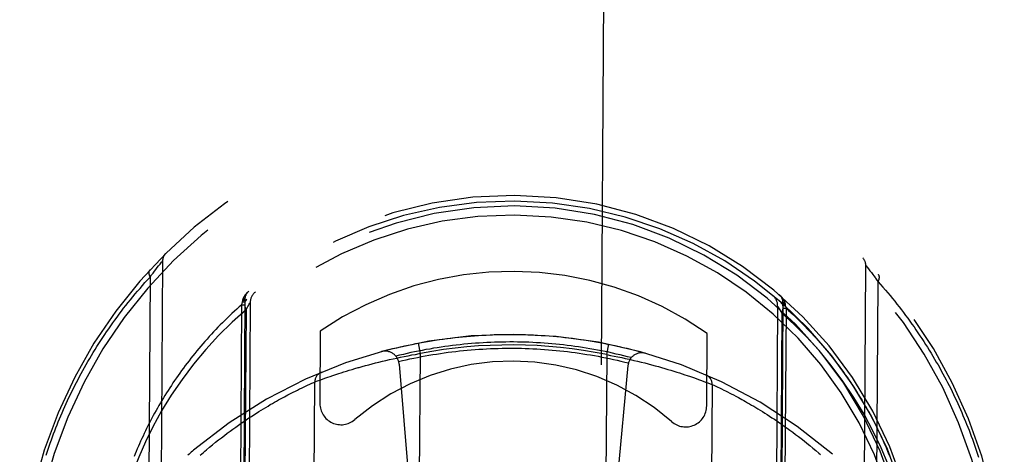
# Model space of a CAD drawing. Header units: inches. Extents: x 0 to 200, y 0 to 129.
# Tile 10 of 99: x 74.369 to 75.769, y 19.335 to 19.953. Entities that reach past the tile are written whole.
import ezdxf

# ---------------------------------------------------------------- set-up
doc = ezdxf.new("R2010")
doc.units = ezdxf.units.IN
doc.header["$LTSCALE"] = 11
doc.header["$MEASUREMENT"] = 0
doc.linetypes.add('HIDDEN', pattern=[0.2, 0.1, -0.1])
doc.layers.add('FRONT_LOWER_DOOR_ASSEMBLY', color=7, linetype='CONTINUOUS')

msp = doc.modelspace()

# ---------------------------------------------------------------- linework, layer by layer
at = {"layer": 'FRONT_LOWER_DOOR_ASSEMBLY', "color": 8, "linetype": 'HIDDEN'}
for p, q in [((75.0149, 30.2658), (74.9317, 17.2639)), ((75.1817, 17.2623), (75.2649, 30.2642)), ((74.5622, 19.598), (74.5641, 19.6004)), ((74.5717, 19.61), (74.5655, 18.6425)), ((74.5663, 19.6033), (74.5681, 19.6056)), ((74.5681, 19.6056), (74.57, 19.608)), ((74.57, 19.608), (74.5716, 19.6098)), ((74.5716, 19.61), (74.5717, 19.61)), ((75.5655, 18.6361), (75.5716, 19.6036)), ((75.5716, 19.6036), (75.5717, 19.6035)), ((75.5717, 19.6035), (75.5718, 19.6034)), ((75.5718, 19.6034), (75.572, 19.6032)), ((75.572, 19.6032), (75.5737, 19.6009)), ((75.5737, 19.6009), (75.5756, 19.5985)), ((74.5539, 19.587), (74.5481, 18.6657)), ((74.5539, 19.587), (74.5562, 19.59)), ((74.5562, 19.59), (74.5582, 19.5927)), ((74.5582, 19.5927), (74.5601, 19.5952)), ((74.5601, 19.5952), (74.5622, 19.598)), ((75.5756, 19.5985), (75.5775, 19.596)), ((75.5775, 19.596), (75.5795, 19.5934)), ((75.5795, 19.5934), (75.5814, 19.5909)), ((75.5814, 19.5909), (75.5831, 19.5887)), ((75.5832, 18.6591), (75.5891, 19.5804)), ((75.5854, 19.5855), (75.5874, 19.5827)), ((75.5874, 19.5827), (75.5891, 19.5804)), ((74.6778, 18.5144), (74.6844, 19.5478)), ((74.6888, 19.5554), (74.6823, 18.5393)), ((74.6844, 19.5478), (74.6854, 19.5517)), ((74.6844, 19.5478), (74.6888, 19.5478)), ((74.6854, 19.5517), (74.6857, 19.5536)), ((74.6854, 19.5517), (74.6888, 19.5517)), ((74.6857, 19.5536), (74.6858, 19.5543)), ((74.6963, 19.5506), (74.6899, 18.5475)), ((74.6904, 19.5407), (74.693, 19.5452)), ((74.693, 19.5452), (74.6949, 19.5483)), ((75.4463, 19.5458), (75.4399, 18.5427)), ((75.4466, 19.5452), (75.4476, 19.5435)), ((75.4538, 19.5505), (75.4473, 18.5344)), ((75.4538, 19.5468), (75.4572, 19.5468)), ((75.4568, 19.5494), (75.457, 19.5486)), ((75.457, 19.5486), (75.4572, 19.5468)), ((75.4572, 19.5468), (75.4582, 19.5429)), ((74.6904, 19.5407), (74.6841, 18.5549)), ((75.4521, 19.5359), (75.4458, 18.5499)), ((75.4476, 19.5435), (75.4495, 19.5404)), ((75.4495, 19.5404), (75.4521, 19.5358)), ((75.4582, 19.5429), (75.4515, 18.5094)), ((75.4538, 19.5429), (75.4582, 19.5429)), ((74.796, 19.5102), (74.7954, 19.4074)), ((75.3454, 19.4039), (75.346, 19.5067)), ((74.9383, 19.4785), (74.9355, 19.4932)), ((75.2033, 19.4768), (75.2063, 19.4915)), ((74.9101, 19.4731), (74.9154, 19.4742)), ((74.9154, 19.4742), (74.9207, 19.4753)), ((74.9207, 19.4753), (74.926, 19.4763)), ((74.926, 19.4763), (74.9313, 19.4772)), ((74.9338, 18.7644), (74.9383, 19.4785)), ((75.2033, 19.4768), (75.1988, 18.7627)), ((75.2033, 19.4768), (75.2086, 19.4758)), ((75.2086, 19.4758), (75.2139, 19.4748)), ((75.2139, 19.4748), (75.2192, 19.4737)), ((74.8556, 19.4599), (74.8601, 19.4612)), ((74.8601, 19.4612), (74.8648, 19.4625)), ((74.8648, 19.4625), (74.8696, 19.4637)), ((74.8696, 19.4637), (74.8744, 19.465)), ((74.8744, 19.465), (74.8793, 19.4662)), ((74.8793, 19.4662), (74.8843, 19.4674)), ((74.8843, 19.4674), (74.8894, 19.4686)), ((74.8894, 19.4686), (74.8945, 19.4698)), ((74.8945, 19.4698), (74.8997, 19.4709)), ((74.8997, 19.4709), (74.9049, 19.472)), ((74.9049, 19.472), (74.9101, 19.4731)), ((74.9081, 19.4634), (74.9361, 19.1239)), ((75.2334, 19.4613), (75.2011, 19.1222)), ((75.2192, 19.4737), (75.2245, 19.4726)), ((75.2245, 19.4726), (75.2297, 19.4715)), ((75.2297, 19.4715), (75.235, 19.4703)), ((75.2419, 19.4687), (75.2471, 19.4675)), ((75.2471, 19.4675), (75.2522, 19.4663)), ((75.2522, 19.4663), (75.2572, 19.465)), ((75.2572, 19.465), (75.2622, 19.4637)), ((75.2622, 19.4637), (75.2671, 19.4624)), ((75.2671, 19.4624), (75.2719, 19.4611)), ((75.2719, 19.4611), (75.2767, 19.4598)), ((74.8101, 19.4459), (74.8139, 19.4471)), ((74.8139, 19.4471), (74.818, 19.4485)), ((74.818, 19.4485), (74.8223, 19.4499)), ((74.8223, 19.4499), (74.8258, 19.4511)), ((74.8258, 19.4511), (74.8294, 19.4522)), ((74.8294, 19.4522), (74.8332, 19.4534)), ((74.8332, 19.4534), (74.8371, 19.4546)), ((74.8371, 19.4546), (74.8412, 19.4558)), ((74.8412, 19.4558), (74.8453, 19.457)), ((74.8511, 19.4587), (74.8556, 19.4599)), ((75.2767, 19.4598), (75.2813, 19.4585)), ((75.2813, 19.4585), (75.2859, 19.4572)), ((75.2859, 19.4572), (75.2903, 19.4559)), ((75.2903, 19.4559), (75.2946, 19.4546)), ((75.2946, 19.4546), (75.2988, 19.4533)), ((75.2988, 19.4533), (75.3029, 19.452)), ((75.3029, 19.452), (75.3068, 19.4508)), ((75.3068, 19.4508), (75.3106, 19.4495)), ((75.3106, 19.4495), (75.3143, 19.4483)), ((75.3143, 19.4483), (75.3178, 19.4472)), ((75.3178, 19.4472), (75.3222, 19.4456)), ((74.772, 19.4306), (74.7751, 19.4321)), ((74.7751, 19.4321), (74.778, 19.4334)), ((74.778, 19.4334), (74.781, 19.4348)), ((74.781, 19.4348), (74.784, 19.4362)), ((74.784, 18.8068), (74.7881, 19.438)), ((74.784, 19.4362), (74.7867, 19.4374)), ((74.7867, 19.4374), (74.7879, 19.4379)), ((74.7881, 19.438), (74.7919, 19.4394)), ((74.7919, 19.4394), (74.7955, 19.4407)), ((74.7955, 19.4407), (74.7991, 19.442)), ((74.7991, 19.442), (74.8026, 19.4433)), ((74.8026, 19.4433), (74.8065, 19.4446)), ((74.8065, 19.4446), (74.8101, 19.4459)), ((75.3222, 19.4456), (75.3264, 19.4442)), ((75.3264, 19.4442), (75.3303, 19.4428)), ((75.3303, 19.4428), (75.3338, 19.4416)), ((75.3338, 19.4416), (75.3379, 19.4401)), ((75.3379, 19.4401), (75.3414, 19.4388)), ((75.3456, 19.4372), (75.3493, 19.4358)), ((75.3531, 19.4344), (75.349, 18.8032)), ((75.3493, 19.4358), (75.3527, 19.4345)), ((75.3527, 19.4345), (75.3529, 19.4344)), ((75.3529, 19.4344), (75.3531, 19.4344)), ((75.3531, 19.4344), (75.3532, 19.4343)), ((75.3532, 19.4343), (75.3556, 19.4332)), ((75.3556, 19.4332), (75.3584, 19.4319)), ((74.7449, 19.4169), (74.7475, 19.4183)), ((74.7475, 19.4183), (74.75, 19.4196)), ((74.75, 19.4196), (74.7537, 19.4215)), ((74.7537, 19.4215), (74.7572, 19.4233)), ((74.7572, 19.4233), (74.7605, 19.425)), ((74.7605, 19.425), (74.7636, 19.4265)), ((74.7636, 19.4265), (74.7666, 19.428)), ((74.7666, 19.428), (74.7694, 19.4293)), ((74.7694, 19.4293), (74.772, 19.4306)), ((75.3584, 19.4319), (75.3611, 19.4306)), ((75.3611, 19.4306), (75.3636, 19.4294)), ((75.3636, 19.4294), (75.3665, 19.428)), ((75.3665, 19.428), (75.3697, 19.4264)), ((75.3697, 19.4264), (75.3723, 19.4252)), ((75.3723, 19.4252), (75.3751, 19.4238)), ((75.3751, 19.4238), (75.3781, 19.4222)), ((75.3781, 19.4222), (75.3802, 19.4212)), ((75.3802, 19.4212), (75.3834, 19.4195)), ((75.3834, 19.4195), (75.3868, 19.4177)), ((74.7217, 19.4038), (74.7249, 19.4057)), ((74.7249, 19.4057), (74.7279, 19.4074)), ((74.7279, 19.4074), (74.7309, 19.4092)), ((74.7309, 19.4092), (74.7339, 19.4108)), ((74.7339, 19.4108), (74.7367, 19.4124)), ((74.7367, 19.4124), (74.7395, 19.414)), ((74.7395, 19.414), (74.7423, 19.4155)), ((74.7423, 19.4155), (74.7449, 19.4169)), ((75.3868, 19.4177), (75.3904, 19.4157)), ((75.3904, 19.4157), (75.3929, 19.4144)), ((75.3929, 19.4144), (75.3955, 19.413)), ((75.3955, 19.413), (75.3981, 19.4115)), ((75.3981, 19.4115), (75.4008, 19.41)), ((75.4008, 19.41), (75.4035, 19.4085)), ((75.4035, 19.4085), (75.4064, 19.4068)), ((75.4064, 19.4068), (75.4093, 19.4052)), ((75.4093, 19.4052), (75.4122, 19.4034)), ((74.6981, 19.3891), (74.7017, 19.3914)), ((74.7017, 19.3914), (74.7051, 19.3937)), ((74.7051, 19.3937), (74.7086, 19.3958)), ((74.7086, 19.3958), (74.712, 19.3979)), ((74.712, 19.3979), (74.7153, 19.4)), ((74.7153, 19.4), (74.7185, 19.4019)), ((74.7185, 19.4019), (74.7217, 19.4038)), ((75.4122, 19.4034), (75.4152, 19.4016)), ((75.4152, 19.4016), (75.4183, 19.3997)), ((75.4183, 19.3997), (75.4215, 19.3978)), ((75.4215, 19.3978), (75.4247, 19.3958)), ((75.4247, 19.3958), (75.428, 19.3938)), ((75.428, 19.3938), (75.4313, 19.3917)), ((75.4313, 19.3917), (75.4347, 19.3895)), ((74.6757, 19.3738), (74.6795, 19.3766)), ((74.6795, 19.3766), (74.6834, 19.3792)), ((74.6834, 19.3792), (74.6871, 19.3818)), ((74.6871, 19.3818), (74.6908, 19.3843)), ((74.6908, 19.3843), (74.6945, 19.3868)), ((74.6945, 19.3868), (74.6981, 19.3891)), ((75.4347, 19.3895), (75.4381, 19.3872)), ((75.4381, 19.3872), (75.4416, 19.3849)), ((75.4416, 19.3849), (75.4452, 19.3825)), ((75.4452, 19.3825), (75.4488, 19.38)), ((75.4488, 19.38), (75.4525, 19.3775)), ((75.4525, 19.3775), (75.4562, 19.3748)), ((74.6555, 19.3588), (74.6596, 19.362)), ((74.6596, 19.362), (74.6637, 19.3651)), ((74.6637, 19.3651), (74.6677, 19.3681)), ((74.6677, 19.3681), (74.6717, 19.371)), ((74.6717, 19.371), (74.6757, 19.3738)), ((75.4562, 19.3748), (75.46, 19.3721)), ((75.46, 19.3721), (75.4638, 19.3694)), ((75.4638, 19.3694), (75.4677, 19.3665)), ((75.4677, 19.3665), (75.4717, 19.3635)), ((75.4717, 19.3635), (75.4757, 19.3605)), ((74.6385, 19.3452), (74.6429, 19.3488)), ((74.6429, 19.3488), (74.6471, 19.3522)), ((74.6471, 19.3522), (74.6513, 19.3556)), ((74.6513, 19.3556), (74.6555, 19.3588)), ((75.4757, 19.3605), (75.4797, 19.3574)), ((75.4797, 19.3574), (75.4838, 19.3542)), ((75.4838, 19.3542), (75.4879, 19.3509)), ((75.4879, 19.3509), (75.4921, 19.3475)), ((74.6342, 19.3416), (74.6385, 19.3452)), ((75.4921, 19.3475), (75.4963, 19.344)), ((75.4963, 19.344), (75.5006, 19.3404))]:
    msp.add_line(p, q, dxfattribs=at)
for points in [[(74.5641, 19.6004), (74.566, 19.6029), (74.5663, 19.6033)], [(74.5716, 19.6098), (74.5716, 19.6099), (74.5716, 19.61)], [(74.4062, 19.334), (74.4076, 19.3383), (74.4091, 19.3426), (74.4105, 19.3469), (74.412, 19.3512), (74.4136, 19.3555), (74.4152, 19.3599), (74.4168, 19.3642), (74.4184, 19.3685), (74.4201, 19.3728), (74.4218, 19.3771), (74.4235, 19.3814), (74.4253, 19.3857), (74.4271, 19.39), (74.4289, 19.3943), (74.4308, 19.3986), (74.4327, 19.4029), (74.4347, 19.4072), (74.4366, 19.4115), (74.4386, 19.4158), (74.4407, 19.4201), (74.4428, 19.4244), (74.4449, 19.4287), (74.447, 19.433), (74.4492, 19.4373), (74.4515, 19.4415), (74.4537, 19.4458), (74.456, 19.4501), (74.4584, 19.4544), (74.4607, 19.4586), (74.4631, 19.4629), (74.4656, 19.4671), (74.4681, 19.4714), (74.4706, 19.4756), (74.4732, 19.4799), (74.4758, 19.4841), (74.4784, 19.4883), (74.4811, 19.4925), (74.4838, 19.4967), (74.4866, 19.501), (74.4894, 19.5052), (74.4922, 19.5093), (74.4951, 19.5135), (74.498, 19.5177), (74.501, 19.5219), (74.504, 19.526), (74.507, 19.5302), (74.5101, 19.5343), (74.5132, 19.5384), (74.5164, 19.5426), (74.5196, 19.5467), (74.5228, 19.5508), (74.5261, 19.5548), (74.5294, 19.5589), (74.5328, 19.563), (74.5362, 19.567), (74.5397, 19.571), (74.5432, 19.5751), (74.5467, 19.5791), (74.5503, 19.5831), (74.5539, 19.587)], [(74.5535, 19.5971), (74.5534, 19.597), (74.5533, 19.5969), (74.5532, 19.5967), (74.5531, 19.5966), (74.553, 19.5964), (74.5529, 19.5963), (74.5528, 19.5961), (74.5527, 19.5959), (74.5526, 19.5958), (74.5526, 19.5956), (74.5525, 19.5954), (74.5524, 19.5952), (74.5524, 19.5951), (74.5523, 19.5949), (74.5523, 19.5947), (74.5523, 19.5945), (74.5522, 19.5943), (74.5522, 19.5941), (74.5522, 19.5939), (74.5522, 19.5937), (74.5522, 19.5935), (74.5521, 19.5933), (74.5521, 19.593), (74.5522, 19.5928), (74.5522, 19.5926), (74.5522, 19.5924), (74.5522, 19.5922), (74.5522, 19.5919), (74.5523, 19.5917), (74.5523, 19.5915), (74.5524, 19.5912), (74.5524, 19.591), (74.5525, 19.5908), (74.5525, 19.5905), (74.5526, 19.5903), (74.5527, 19.59), (74.5527, 19.5898), (74.5528, 19.5895), (74.5529, 19.5893), (74.553, 19.589), (74.5531, 19.5888), (74.5532, 19.5885), (74.5533, 19.5883), (74.5534, 19.588), (74.5536, 19.5878), (74.5537, 19.5875), (74.5538, 19.5873), (74.5539, 19.587)], [(75.5831, 19.5887), (75.5849, 19.5862), (75.5854, 19.5855)], [(75.5891, 19.5804), (75.5892, 19.5807), (75.5893, 19.5809), (75.5895, 19.5812), (75.5896, 19.5814), (75.5897, 19.5817), (75.5898, 19.5819), (75.5899, 19.5822), (75.59, 19.5824), (75.5901, 19.5827), (75.5902, 19.5829), (75.5903, 19.5831), (75.5904, 19.5834), (75.5905, 19.5836), (75.5905, 19.5839), (75.5906, 19.5841), (75.5907, 19.5843), (75.5907, 19.5846), (75.5908, 19.5848), (75.5908, 19.585), (75.5908, 19.5853), (75.5909, 19.5855), (75.5909, 19.5857), (75.5909, 19.586), (75.5909, 19.5862), (75.591, 19.5864), (75.591, 19.5866), (75.591, 19.5868), (75.5909, 19.587), (75.5909, 19.5872), (75.5909, 19.5874), (75.5909, 19.5876), (75.5909, 19.5878), (75.5908, 19.588), (75.5908, 19.5882), (75.5907, 19.5884), (75.5907, 19.5886), (75.5906, 19.5888), (75.5906, 19.589), (75.5905, 19.5891), (75.5904, 19.5893), (75.5903, 19.5895), (75.5903, 19.5896), (75.5902, 19.5898), (75.5901, 19.5899), (75.59, 19.5901), (75.5899, 19.5902), (75.5898, 19.5904), (75.5896, 19.5905)], [(75.5891, 19.5804), (75.5926, 19.5765), (75.596, 19.5725), (75.5994, 19.5686), (75.6028, 19.5646), (75.6061, 19.5606), (75.6094, 19.5566), (75.6127, 19.5526), (75.6159, 19.5486), (75.6191, 19.5446), (75.6222, 19.5405), (75.6253, 19.5365), (75.6283, 19.5324), (75.6314, 19.5284), (75.6343, 19.5243), (75.6373, 19.5202), (75.6402, 19.5161), (75.643, 19.512), (75.6458, 19.5079), (75.6486, 19.5037), (75.6513, 19.4996), (75.654, 19.4955), (75.6567, 19.4913), (75.6593, 19.4872), (75.6619, 19.483), (75.6645, 19.4789), (75.667, 19.4747), (75.6695, 19.4705), (75.6719, 19.4663), (75.6743, 19.4622), (75.6767, 19.458), (75.679, 19.4538), (75.6813, 19.4496), (75.6836, 19.4454), (75.6858, 19.4412), (75.688, 19.437), (75.6901, 19.4328), (75.6923, 19.4285), (75.6943, 19.4243), (75.6964, 19.4201), (75.6984, 19.4159), (75.7004, 19.4116), (75.7023, 19.4074), (75.7042, 19.4032), (75.7061, 19.399), (75.708, 19.3947), (75.7098, 19.3905), (75.7116, 19.3862), (75.7133, 19.382), (75.715, 19.3778), (75.7167, 19.3735), (75.7184, 19.3693), (75.72, 19.365), (75.7216, 19.3608), (75.7231, 19.3565), (75.7247, 19.3523), (75.7262, 19.348), (75.7276, 19.3438), (75.729, 19.3395), (75.7305, 19.3353), (75.7318, 19.331)], [(74.6858, 19.5543), (74.6859, 19.5545), (74.6859, 19.5548), (74.686, 19.555), (74.6861, 19.5553), (74.6862, 19.5555), (74.6863, 19.5558), (74.6863, 19.556), (74.6864, 19.5562), (74.6865, 19.5565), (74.6866, 19.5567), (74.6867, 19.5569), (74.6868, 19.5572), (74.6869, 19.5574), (74.687, 19.5576), (74.6871, 19.5579), (74.6873, 19.5581), (74.6874, 19.5583), (74.6875, 19.5586), (74.6876, 19.5588), (74.6877, 19.559), (74.6878, 19.5592), (74.688, 19.5595), (74.6881, 19.5597), (74.6882, 19.5599), (74.6884, 19.5601), (74.6885, 19.5603), (74.6886, 19.5605), (74.6888, 19.5608), (74.6889, 19.561), (74.6891, 19.5612), (74.6892, 19.5614), (74.6893, 19.5616), (74.6895, 19.5618), (74.6896, 19.562), (74.6898, 19.5622), (74.6899, 19.5624), (74.6901, 19.5626), (74.6903, 19.5628), (74.6904, 19.563), (74.6906, 19.5632), (74.6907, 19.5634), (74.6909, 19.5636), (74.6911, 19.5638), (74.6913, 19.564), (74.6914, 19.5642), (74.6916, 19.5644), (74.6918, 19.5646), (74.6919, 19.5647), (74.6921, 19.5649), (74.6923, 19.5651), (74.6925, 19.5653), (74.6927, 19.5655), (74.6929, 19.5656), (74.693, 19.5658), (74.6932, 19.566), (74.6934, 19.5662), (74.6936, 19.5663), (74.6938, 19.5665), (74.694, 19.5667), (74.6942, 19.5668)], [(75.4486, 19.562), (75.4488, 19.5618), (75.449, 19.5617), (75.4492, 19.5615), (75.4494, 19.5613), (75.4495, 19.5612), (75.4497, 19.561), (75.4499, 19.5608), (75.4501, 19.5606), (75.4503, 19.5604), (75.4505, 19.5603), (75.4506, 19.5601), (75.4508, 19.5599), (75.451, 19.5597), (75.4512, 19.5595), (75.4513, 19.5593), (75.4515, 19.5591), (75.4517, 19.5589), (75.4518, 19.5587), (75.452, 19.5585), (75.4521, 19.5583), (75.4523, 19.5582), (75.4525, 19.5579), (75.4526, 19.5577), (75.4528, 19.5575), (75.4529, 19.5573), (75.4531, 19.5571), (75.4532, 19.5569), (75.4534, 19.5567), (75.4535, 19.5565), (75.4537, 19.5563), (75.4538, 19.5561), (75.4539, 19.5559), (75.4541, 19.5556), (75.4542, 19.5554), (75.4543, 19.5552), (75.4545, 19.555), (75.4546, 19.5548), (75.4547, 19.5545), (75.4548, 19.5543), (75.455, 19.5541), (75.4551, 19.5539), (75.4552, 19.5536), (75.4553, 19.5534), (75.4554, 19.5532), (75.4555, 19.553), (75.4556, 19.5527), (75.4557, 19.5525), (75.4558, 19.5523), (75.4559, 19.552), (75.456, 19.5518), (75.4561, 19.5515), (75.4562, 19.5513), (75.4563, 19.5511), (75.4564, 19.5508), (75.4565, 19.5506), (75.4565, 19.5503), (75.4566, 19.5501), (75.4567, 19.5499), (75.4568, 19.5496), (75.4568, 19.5494)], [(74.6844, 19.5478), (74.6808, 19.5447), (74.6773, 19.5416), (74.6738, 19.5384), (74.6704, 19.5352), (74.667, 19.532), (74.6636, 19.5287), (74.6603, 19.5255), (74.657, 19.5222), (74.6537, 19.519), (74.6505, 19.5157), (74.6473, 19.5124), (74.6442, 19.509), (74.6411, 19.5057), (74.638, 19.5024), (74.635, 19.499), (74.632, 19.4956), (74.629, 19.4922), (74.6261, 19.4888), (74.6232, 19.4854), (74.6204, 19.482), (74.6175, 19.4785), (74.6148, 19.4751), (74.612, 19.4716), (74.6093, 19.4682), (74.6066, 19.4647), (74.604, 19.4612), (74.6014, 19.4577), (74.5988, 19.4542), (74.5963, 19.4507), (74.5938, 19.4472), (74.5914, 19.4437), (74.5889, 19.4401), (74.5865, 19.4366), (74.5842, 19.4331), (74.5819, 19.4295), (74.5796, 19.4259), (74.5773, 19.4224), (74.5751, 19.4188), (74.5729, 19.4152), (74.5707, 19.4116), (74.5686, 19.4081), (74.5665, 19.4045), (74.5645, 19.4009), (74.5624, 19.3973), (74.5604, 19.3937), (74.5585, 19.3901), (74.5565, 19.3864), (74.5546, 19.3828), (74.5528, 19.3792), (74.5509, 19.3756), (74.5491, 19.372), (74.5473, 19.3683), (74.5456, 19.3647), (74.5439, 19.3611), (74.5422, 19.3574), (74.5405, 19.3538), (74.5389, 19.3501), (74.5373, 19.3465), (74.5358, 19.3429), (74.5342, 19.3392), (74.5327, 19.3356), (74.5312, 19.3319)], [(74.6857, 19.5536), (74.6858, 19.5536), (74.686, 19.5537), (74.6862, 19.5537), (74.6864, 19.5538), (74.6865, 19.5538), (74.6867, 19.5539), (74.6869, 19.5539), (74.687, 19.554), (74.6872, 19.554), (74.6873, 19.5541), (74.6874, 19.5542), (74.6876, 19.5542), (74.6877, 19.5543), (74.6878, 19.5543), (74.6879, 19.5544), (74.688, 19.5544), (74.6881, 19.5545), (74.6882, 19.5546), (74.6883, 19.5546), (74.6884, 19.5547), (74.6884, 19.5547), (74.6885, 19.5548), (74.6886, 19.5549), (74.6886, 19.5549), (74.6887, 19.555), (74.6887, 19.5551), (74.6887, 19.5551), (74.6888, 19.5552), (74.6888, 19.5553), (74.6888, 19.5553), (74.6888, 19.5554), (74.6888, 19.5554)], [(74.6858, 19.5543), (74.686, 19.5544), (74.6862, 19.5545), (74.6863, 19.5545), (74.6865, 19.5546), (74.6867, 19.5547), (74.6868, 19.5548), (74.687, 19.5549), (74.6871, 19.5549), (74.6873, 19.555), (74.6874, 19.5551), (74.6876, 19.5552), (74.6877, 19.5553), (74.6878, 19.5554), (74.6879, 19.5555), (74.688, 19.5555), (74.6881, 19.5556), (74.6882, 19.5557), (74.6883, 19.5558), (74.6884, 19.5559), (74.6885, 19.556), (74.6886, 19.5561), (74.6886, 19.5562), (74.6887, 19.5563), (74.6887, 19.5564), (74.6888, 19.5565), (74.6888, 19.5566), (74.6888, 19.5567), (74.6889, 19.5567), (74.6889, 19.5568), (74.6889, 19.5569)], [(74.6915, 19.5558), (74.6904, 19.5546), (74.6895, 19.5532), (74.6889, 19.5515), (74.6886, 19.5496), (74.6886, 19.5475), (74.6889, 19.5453), (74.6895, 19.543), (74.6904, 19.5407)], [(74.6949, 19.5483), (74.696, 19.55), (74.6962, 19.5504), (74.6963, 19.5506)], [(75.4463, 19.5458), (75.4464, 19.5456), (75.4466, 19.5452)], [(75.4521, 19.5358), (75.453, 19.5382), (75.4536, 19.5404), (75.4539, 19.5426), (75.4539, 19.5447), (75.4536, 19.5466), (75.4531, 19.5483), (75.4522, 19.5497), (75.4511, 19.551)], [(75.4537, 19.552), (75.4538, 19.5519), (75.4538, 19.5519), (75.4538, 19.5518), (75.4538, 19.5517), (75.4539, 19.5516), (75.4539, 19.5515), (75.454, 19.5514), (75.454, 19.5513), (75.4541, 19.5512), (75.4542, 19.5511), (75.4542, 19.551), (75.4543, 19.5509), (75.4544, 19.5508), (75.4545, 19.5507), (75.4546, 19.5506), (75.4547, 19.5505), (75.4548, 19.5505), (75.4549, 19.5504), (75.4551, 19.5503), (75.4552, 19.5502), (75.4553, 19.5501), (75.4555, 19.55), (75.4556, 19.5499), (75.4558, 19.5498), (75.4559, 19.5498), (75.4561, 19.5497), (75.4563, 19.5496), (75.4564, 19.5495), (75.4566, 19.5494), (75.4568, 19.5494)], [(75.4538, 19.5505), (75.4538, 19.5505), (75.4538, 19.5504), (75.4538, 19.5504), (75.4539, 19.5503), (75.4539, 19.5502), (75.4539, 19.5502), (75.454, 19.5501), (75.454, 19.55), (75.4541, 19.55), (75.4541, 19.5499), (75.4542, 19.5498), (75.4543, 19.5498), (75.4543, 19.5497), (75.4544, 19.5497), (75.4545, 19.5496), (75.4546, 19.5495), (75.4547, 19.5495), (75.4548, 19.5494), (75.4549, 19.5494), (75.4551, 19.5493), (75.4552, 19.5492), (75.4553, 19.5492), (75.4555, 19.5491), (75.4556, 19.5491), (75.4558, 19.549), (75.4559, 19.549), (75.4561, 19.5489), (75.4562, 19.5488), (75.4564, 19.5488), (75.4566, 19.5487), (75.4568, 19.5487), (75.457, 19.5486)], [(74.6904, 19.5407), (74.6705, 19.5228), (74.6514, 19.504), (74.6332, 19.4842), (74.6158, 19.4634), (74.5994, 19.4416), (74.5841, 19.4192), (74.5703, 19.3969), (74.558, 19.3744)], [(75.5823, 19.3678), (75.5691, 19.3923), (75.5548, 19.4161), (75.5391, 19.4393), (75.5225, 19.4615), (75.5052, 19.4825), (75.4874, 19.502), (75.4698, 19.5197), (75.4521, 19.5359)], [(75.4582, 19.5429), (75.4617, 19.5397), (75.4651, 19.5365), (75.4686, 19.5333), (75.472, 19.5301), (75.4754, 19.5268), (75.4787, 19.5235), (75.482, 19.5202), (75.4852, 19.5169), (75.4884, 19.5136), (75.4916, 19.5103), (75.4948, 19.5069), (75.4979, 19.5036), (75.5009, 19.5002), (75.5039, 19.4968), (75.5069, 19.4934), (75.5099, 19.49), (75.5128, 19.4866), (75.5157, 19.4831), (75.5185, 19.4797), (75.5213, 19.4762), (75.5241, 19.4727), (75.5268, 19.4693), (75.5295, 19.4658), (75.5322, 19.4623), (75.5348, 19.4588), (75.5374, 19.4552), (75.54, 19.4517), (75.5425, 19.4482), (75.545, 19.4446), (75.5474, 19.4411), (75.5498, 19.4375), (75.5522, 19.434), (75.5546, 19.4304), (75.5569, 19.4268), (75.5592, 19.4232), (75.5614, 19.4197), (75.5636, 19.4161), (75.5658, 19.4125), (75.5679, 19.4089), (75.57, 19.4052), (75.5721, 19.4016), (75.5742, 19.398), (75.5762, 19.3944), (75.5782, 19.3908), (75.5801, 19.3871), (75.582, 19.3835), (75.5839, 19.3799), (75.5858, 19.3762), (75.5876, 19.3726), (75.5894, 19.3689), (75.5912, 19.3653), (75.5929, 19.3616), (75.5946, 19.358), (75.5962, 19.3543), (75.5979, 19.3507), (75.5995, 19.347), (75.6011, 19.3433), (75.6026, 19.3397), (75.6041, 19.336), (75.6056, 19.3323)], [(74.8829, 19.4811), (74.8883, 19.4825), (74.8937, 19.4839), (74.8992, 19.4853), (74.9046, 19.4866), (74.91, 19.4879), (74.9155, 19.4891), (74.921, 19.4903), (74.9265, 19.4914), (74.9319, 19.4925), (74.9374, 19.4936), (74.9429, 19.4946), (74.9485, 19.4955), (74.954, 19.4965), (74.9595, 19.4973), (74.965, 19.4982), (74.9706, 19.499), (74.9761, 19.4997), (74.9817, 19.5004), (74.9872, 19.5011), (74.9928, 19.5017), (74.9984, 19.5022), (75.0039, 19.5028), (75.0095, 19.5032), (75.0151, 19.5037), (75.0207, 19.5041), (75.0263, 19.5044), (75.0318, 19.5047), (75.0374, 19.505), (75.043, 19.5052), (75.0486, 19.5053), (75.0542, 19.5055), (75.0598, 19.5055), (75.0654, 19.5056), (75.071, 19.5056), (75.0766, 19.5055), (75.0822, 19.5054), (75.0878, 19.5053), (75.0934, 19.5051), (75.099, 19.5048), (75.1046, 19.5045), (75.1102, 19.5042), (75.1157, 19.5038), (75.1213, 19.5034), (75.1269, 19.503), (75.1325, 19.5025), (75.138, 19.5019), (75.1436, 19.5013), (75.1492, 19.5007), (75.1547, 19.5), (75.1603, 19.4993), (75.1658, 19.4985), (75.1714, 19.4977), (75.1769, 19.4968), (75.1824, 19.4959), (75.1879, 19.495), (75.1934, 19.494), (75.1989, 19.4929), (75.2044, 19.4919), (75.2099, 19.4907), (75.2154, 19.4896), (75.2208, 19.4884), (75.2263, 19.4871), (75.2317, 19.4858), (75.2372, 19.4845), (75.2426, 19.4831), (75.248, 19.4816), (75.2534, 19.4802), (75.2588, 19.4787)], [(75.2382, 19.4725), (75.2329, 19.4739), (75.2276, 19.4752), (75.2223, 19.4765), (75.2169, 19.4777), (75.2116, 19.4789), (75.2063, 19.4801), (75.2009, 19.4812), (75.1956, 19.4823), (75.1902, 19.4833), (75.1848, 19.4843), (75.1794, 19.4852), (75.1741, 19.4861), (75.1687, 19.487), (75.1633, 19.4878), (75.1579, 19.4885), (75.1525, 19.4893), (75.1471, 19.4899), (75.1416, 19.4906), (75.1362, 19.4912), (75.1308, 19.4917), (75.1254, 19.4922), (75.1199, 19.4927), (75.1145, 19.4931), (75.1091, 19.4934), (75.1036, 19.4938), (75.0982, 19.494), (75.0927, 19.4943), (75.0873, 19.4945), (75.0818, 19.4946), (75.0764, 19.4947), (75.0709, 19.4948), (75.0655, 19.4948), (75.06, 19.4947), (75.0546, 19.4947), (75.0491, 19.4946), (75.0437, 19.4944), (75.0383, 19.4942), (75.0328, 19.4939), (75.0274, 19.4936), (75.0219, 19.4933), (75.0165, 19.4929), (75.0111, 19.4925), (75.0056, 19.492), (75.0002, 19.4915), (74.9948, 19.4909), (74.9894, 19.4903), (74.9839, 19.4897), (74.9785, 19.489), (74.9731, 19.4882), (74.9677, 19.4874), (74.9623, 19.4866), (74.9569, 19.4858), (74.9516, 19.4848), (74.9462, 19.4839), (74.9408, 19.4829), (74.9354, 19.4818), (74.9301, 19.4807), (74.9247, 19.4796), (74.9194, 19.4784), (74.9141, 19.4772), (74.9088, 19.4759), (74.9034, 19.4746)], [(74.9074, 19.4671), (74.9128, 19.4683), (74.9181, 19.4695), (74.9235, 19.4707), (74.9289, 19.4719), (74.9343, 19.4729), (74.9397, 19.474), (74.9451, 19.475), (74.9505, 19.476), (74.9559, 19.4769), (74.9613, 19.4777), (74.9668, 19.4786), (74.9722, 19.4794), (74.9777, 19.4801), (74.9831, 19.4808), (74.9886, 19.4814), (74.9941, 19.4821), (74.9995, 19.4826), (75.005, 19.4831), (75.0105, 19.4836), (75.016, 19.484), (75.0214, 19.4844), (75.0269, 19.4848), (75.0324, 19.4851), (75.0379, 19.4853), (75.0434, 19.4855), (75.0489, 19.4857), (75.0544, 19.4858), (75.0599, 19.4859), (75.0654, 19.4859), (75.0709, 19.4859)], [(74.9313, 19.4772), (74.9366, 19.4782), (74.9383, 19.4785)], [(75.0709, 19.4859), (75.0764, 19.4859), (75.0819, 19.4858), (75.0874, 19.4856), (75.0929, 19.4854), (75.0984, 19.4852), (75.1039, 19.4849), (75.1093, 19.4846), (75.1148, 19.4842), (75.1203, 19.4838), (75.1258, 19.4833), (75.1313, 19.4828), (75.1367, 19.4823), (75.1422, 19.4817), (75.1477, 19.4811), (75.1531, 19.4804), (75.1586, 19.4797), (75.164, 19.4789), (75.1695, 19.4781), (75.1749, 19.4772), (75.1803, 19.4763), (75.1857, 19.4754), (75.1911, 19.4744), (75.1965, 19.4734), (75.2019, 19.4723), (75.2073, 19.4712), (75.2127, 19.47), (75.2181, 19.4688), (75.2234, 19.4676), (75.2288, 19.4663), (75.2341, 19.465)], [(75.235, 19.4703), (75.2402, 19.4691), (75.2419, 19.4687)], [(74.8453, 19.457), (74.8496, 19.4583), (74.8511, 19.4587)], [(74.7879, 19.4379), (74.788, 19.438), (74.7881, 19.438)], [(75.3414, 19.4388), (75.3451, 19.4374), (75.3456, 19.4372)], [(74.558, 19.3744), (74.5474, 19.3529), (74.5378, 19.3313), (74.5292, 19.3097), (74.5216, 19.2878), (74.5149, 19.2653), (74.509, 19.2422), (74.504, 19.2182), (74.4999, 19.1934)], [(75.6381, 19.1862), (75.635, 19.2076), (75.6308, 19.2294), (75.6257, 19.2517), (75.6195, 19.2744), (75.6121, 19.2975), (75.6034, 19.3208), (75.5935, 19.3442), (75.5823, 19.3678)], [(74.6156, 19.341), (74.6141, 19.3397), (74.6126, 19.3384), (74.611, 19.337), (74.6094, 19.3355), (74.6078, 19.334)], [(74.6253, 19.334), (74.6276, 19.3359), (74.6298, 19.3379), (74.632, 19.3397), (74.6342, 19.3416)], [(75.5006, 19.3404), (75.505, 19.3367), (75.5071, 19.3348)]]:
    msp.add_lwpolyline(points, dxfattribs=at)
for radius in [0.35, 0.335]:
    msp.add_circle((75.0686, 19.1251), radius, dxfattribs=at)
for centre, radius, start, end in [((75.0686, 19.1231), 0.7, 305.1458, 234.1206), ((75.0686, 19.1231), 0.685, 305.1458, 234.1206), ((75.0685, 19.1206), 0.5825, 359.8797, 179.3868), ((75.0685, 19.1151), 0.58, 7.2954, 171.971), ((75.0685, 19.1206), 0.5675, 359.8829, 179.3836), ((75.0685, 19.1151), 0.56, 7.2994, 171.9605), ((74.5867, 19.6099), 0.015, 134.708, 179.6332), ((75.5566, 19.6037), 0.015, 359.6332, 44.5584), ((75.0685, 19.1151), 0.48, 54.6794, 124.5871), ((74.7038, 19.5553), 0.015, 129.9919, 179.6332), ((74.7163, 19.5504), 0.02, 128.9711, 179.6316), ((75.4263, 19.5459), 0.02, 359.6332, 50.2927), ((75.4388, 19.5506), 0.015, 359.6332, 49.2745), ((75.0665, 18.8056), 0.7, 49.1622, 130.1042), ((75.0665, 18.8056), 0.685, 78.4802, 100.7863), ((74.8881, 19.4618), 0.02, 4.7128, 105.2084), ((75.2533, 19.4594), 0.02, 74.0581, 174.5536), ((75.0686, 19.1251), 0.3425, 48.5071, 130.7593), ((74.8031, 19.4379), 0.015, 112.6195, 179.6332), ((75.3381, 19.4345), 0.015, 359.6332, 66.6469), ((74.8254, 19.4072), 0.03, 179.6332, 310.7593), ((75.3154, 19.4041), 0.03, 228.5071, 359.6332)]:
    msp.add_arc(centre, radius, start, end, dxfattribs=at)

doc.saveas('drawing.dxf')
